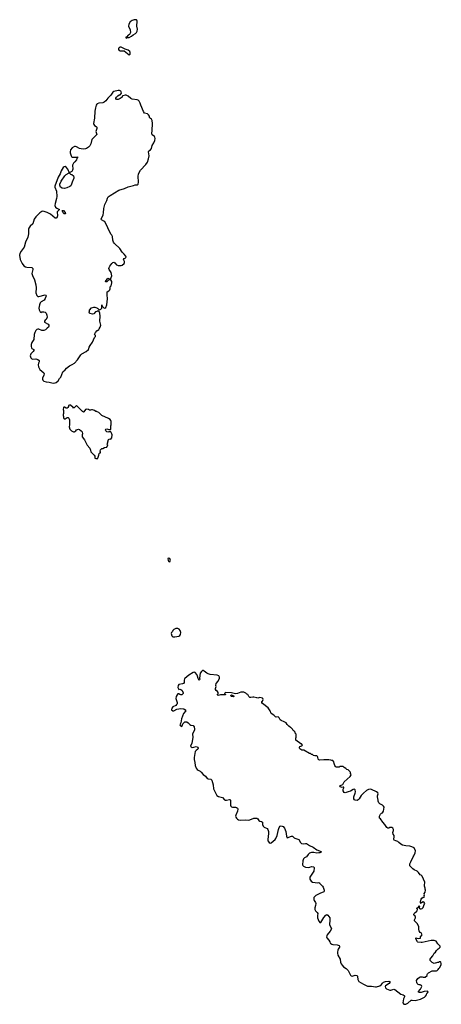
# Model space of a CAD drawing. Header units: inches. Extents: x 2228470 to 2445751, y 199914 to 300535.
# Tile 1 of 34: x 2228470 to 2236788, y 281122 to 300535. Entities that reach past the tile are written whole.
import ezdxf

# ---------------------------------------------------------------- set-up
doc = ezdxf.new("R2010")
doc.units = ezdxf.units.IN
doc.header["$MEASUREMENT"] = 0
for name, color, linetype in [('C2229', 7, 'Continuous'), ('C2238', 7, 'Continuous'), ('C2239', 7, 'Continuous'), ('C2330', 7, 'Continuous')]:
    doc.layers.add(name, color=color, linetype=linetype)

msp = doc.modelspace()

# ---------------------------------------------------------------- linework, layer by layer
at = {"layer": 'C2229', "color": 6, "elevation": 100}
for points in [[(2230000, 298873), (2229995, 298870), (2229982, 298850), (2229964, 298796), (2229954, 298730), (2229944, 298596), (2229928, 298488), (2229931, 298471), (2229945, 298450), (2229982, 298430), (2229995, 298415), (2229991, 298390), (2229976, 298350), (2229975, 298330), (2229991, 298270), (2229975, 298250), (2229918, 298202), (2229895, 298170), (2229876, 298090), (2229854, 298046), (2229830, 298021), (2229790, 297995), (2229770, 297988), (2229730, 297984), (2229686, 297986), (2229650, 297998), (2229590, 298027), (2229570, 298034), (2229550, 298033), (2229506, 298010), (2229475, 297970), (2229466, 297930), (2229468, 297910), (2229486, 297850), (2229495, 297835), (2229510, 297825), (2229598, 297822), (2229610, 297832), (2229614, 297830), (2229612, 297810), (2229601, 297799), (2229591, 297770), (2229559, 297730), (2229533, 297707), (2229511, 297670), (2229521, 297590), (2229514, 297566), (2229499, 297541), (2229458, 297522), (2229454, 297510), (2229474, 297490), (2229500, 297480), (2229534, 297454), (2229541, 297430), (2229537, 297410), (2229503, 297330), (2229486, 297275), (2229479, 297261), (2229457, 297243), (2229403, 297217), (2229352, 297208), (2229310, 297215), (2229275, 297235), (2229261, 297270), (2229261, 297290), (2229288, 297352), (2229362, 297458), (2229390, 297481), (2229447, 297513), (2229448, 297530), (2229434, 297554), (2229421, 297590), (2229390, 297629), (2229370, 297641), (2229350, 297637), (2229330, 297621), (2229290, 297554), (2229266, 297494), (2229230, 297433), (2229167, 297250), (2229167, 297230), (2229196, 297156), (2229200, 297050), (2229198, 297010), (2229168, 296908), (2229163, 296870), (2229180, 296840), (2229201, 296820), (2229254, 296790), (2229212, 296750), (2229215, 296670), (2229205, 296630), (2229190, 296619), (2229170, 296623), (2229079, 296699), (2229010, 296734), (2228954, 296754), (2228930, 296758), (2228910, 296755), (2228870, 296729), (2228790, 296649), (2228758, 296602), (2228727, 296513), (2228678, 296462), (2228653, 296427), (2228647, 296410), (2228642, 296310), (2228629, 296250), (2228587, 296150), (2228556, 296050), (2228498, 295970), (2228475, 295925), (2228470, 295890), (2228481, 295810), (2228518, 295730), (2228550, 295683), (2228582, 295662), (2228610, 295653), (2228710, 295651), (2228731, 295631), (2228733, 295610), (2228712, 295530), (2228724, 295490), (2228765, 295405), (2228790, 295310), (2228796, 295250), (2228787, 295150), (2228810, 295095), (2228830, 295076), (2228850, 295075), (2228970, 295113), (2228986, 295106), (2228991, 295091), (2228970, 295037), (2228953, 295007), (2228891, 294970), (2228875, 294950), (2228862, 294910), (2228851, 294850), (2228856, 294816), (2228872, 294772), (2228890, 294765), (2228906, 294774), (2228950, 294778), (2228970, 294770), (2228990, 294750), (2229006, 294710), (2229010, 294670), (2229000, 294640), (2228990, 294625), (2228971, 294610), (2228961, 294590), (2228961, 294570), (2229031, 294530), (2229047, 294510), (2229047, 294490), (2229036, 294470), (2229014, 294450), (2228977, 294423), (2228950, 294410), (2228930, 294405), (2228910, 294407), (2228850, 294432), (2228830, 294435), (2228810, 294429), (2228788, 294410), (2228769, 294370), (2228756, 294330), (2228748, 294232), (2228708, 294170), (2228698, 294130), (2228696, 294090), (2228703, 294063), (2228711, 294051), (2228751, 294031), (2228751, 294010), (2228738, 293990), (2228691, 293949), (2228680, 293910), (2228682, 293890), (2228690, 293866), (2228710, 293847), (2228730, 293844), (2228790, 293851), (2228830, 293835), (2228853, 293813), (2228855, 293790), (2228840, 293760), (2228833, 293730), (2228842, 293690), (2228870, 293639), (2228946, 293570), (2228953, 293550), (2228950, 293528), (2228921, 293470), (2228919, 293450), (2228930, 293426), (2228950, 293411), (2228990, 293397), (2229050, 293391), (2229130, 293371), (2229170, 293374), (2229190, 293384), (2229230, 293415), (2229257, 293463), (2229279, 293490), (2229324, 293590), (2229370, 293631), (2229397, 293663), (2229450, 293708), (2229505, 293735), (2229550, 293763), (2229610, 293828), (2229677, 293930), (2229695, 293945), (2229781, 293990), (2229829, 294030), (2229843, 294077), (2229859, 294110), (2229906, 294174), (2229948, 294272), (2229966, 294290), (2229966, 294310), (2229949, 294329), (2229965, 294370), (2230000, 294406)], [(2230000, 294786), (2229990, 294785), (2229967, 294773), (2229930, 294739), (2229910, 294728), (2229861, 294741), (2229846, 294750), (2229838, 294770), (2229846, 294790), (2229846, 294810), (2229890, 294852), (2229930, 294865), (2229950, 294865), (2229990, 294851), (2230000, 294846)], [(2230000, 292805), (2229991, 292809), (2229972, 292812), (2229949, 292830), (2229910, 292846), (2229890, 292844), (2229870, 292835), (2229850, 292835), (2229828, 292850), (2229790, 292857), (2229770, 292849), (2229738, 292802), (2229730, 292798), (2229710, 292809), (2229671, 292851), (2229590, 292926), (2229550, 292886), (2229538, 292882), (2229530, 292866), (2229526, 292890), (2229474, 292934), (2229464, 292936), (2229450, 292938), (2229434, 292930), (2229432, 292910), (2229422, 292890), (2229410, 292878), (2229390, 292878), (2229356, 292896), (2229344, 292896), (2229333, 292887), (2229326, 292850), (2229332, 292830), (2229332, 292770), (2229325, 292750), (2229325, 292730), (2229332, 292710), (2229332, 292690), (2229342, 292670), (2229350, 292665), (2229370, 292665), (2229410, 292694), (2229430, 292694), (2229440, 292680), (2229451, 292649), (2229451, 292550), (2229446, 292510), (2229462, 292462), (2229490, 292431), (2229530, 292411), (2229550, 292411), (2229561, 292419), (2229575, 292430), (2229590, 292451), (2229630, 292461), (2229650, 292458), (2229686, 292426), (2229702, 292410), (2229711, 292371), (2229705, 292350), (2229705, 292310), (2229751, 292251), (2229804, 292144), (2229852, 292090), (2229862, 292070), (2229865, 292045), (2229877, 292017), (2229942, 291950), (2229952, 291930), (2229954, 291890), (2229970, 291882), (2230000, 291884)]]:
    msp.add_lwpolyline(points, dxfattribs=at)
msp.add_lwpolyline([(2229350, 296706), (2229330, 296728), (2229318, 296758), (2229306, 296770), (2229332, 296770), (2229370, 296732), (2229374, 296710), (2229370, 296706)], close=True, dxfattribs=at)
at = {"layer": 'C2238', "color": 6, "elevation": 100}
for points in [[(2231410, 289918), (2231396, 289910), (2231402, 289870), (2231410, 289855), (2231430, 289848), (2231444, 289870), (2231430, 289909)], [(2231550, 288533), (2231510, 288513), (2231491, 288490), (2231486, 288474), (2231465, 288450), (2231458, 288430), (2231472, 288390), (2231494, 288370), (2231530, 288365), (2231610, 288381), (2231629, 288391), (2231645, 288415), (2231649, 288450), (2231639, 288490), (2231617, 288517), (2231592, 288532)], [(2232090, 287704), (2232078, 287702), (2232055, 287685), (2232031, 287650), (2232018, 287550), (2232022, 287530), (2232010, 287508), (2231990, 287546), (2231979, 287590), (2231963, 287623), (2231930, 287665), (2231910, 287669), (2231890, 287664), (2231806, 287614), (2231731, 287549), (2231723, 287537), (2231715, 287510), (2231715, 287470), (2231705, 287450), (2231681, 287440), (2231610, 287426), (2231594, 287410), (2231588, 287370), (2231601, 287341), (2231610, 287331), (2231630, 287335), (2231650, 287331), (2231670, 287315), (2231695, 287270), (2231693, 287250), (2231670, 287223), (2231650, 287223), (2231630, 287229), (2231610, 287244), (2231590, 287242), (2231576, 287224), (2231559, 287190), (2231553, 287150), (2231576, 287070), (2231574, 287046), (2231567, 287030), (2231550, 287013), (2231490, 286989), (2231470, 286958), (2231467, 286930), (2231490, 286911), (2231510, 286911), (2231570, 286939), (2231650, 286951), (2231710, 286946), (2231738, 286930), (2231745, 286910), (2231704, 286856), (2231661, 286750), (2231647, 286673), (2231632, 286630), (2231642, 286610), (2231670, 286602), (2231678, 286610), (2231689, 286651), (2231728, 286690), (2231768, 286692), (2231794, 286674), (2231830, 286638), (2231848, 286628), (2231890, 286616), (2231915, 286590), (2231922, 286550), (2231916, 286530), (2231883, 286470), (2231879, 286450), (2231884, 286390), (2231874, 286306), (2231867, 286270), (2231841, 286210), (2231850, 286198), (2231870, 286187), (2231906, 286190), (2231950, 286205), (2231982, 286190), (2231990, 286174), (2231982, 286150), (2231951, 286129), (2231931, 286109), (2231910, 285990), (2231912, 285950), (2231928, 285890), (2231933, 285830), (2231950, 285781), (2231970, 285751), (2231990, 285736), (2232030, 285718), (2232050, 285701), (2232090, 285651), (2232137, 285617), (2232170, 285577), (2232190, 285566), (2232239, 285559), (2232250, 285553), (2232261, 285541), (2232287, 285450), (2232292, 285370), (2232330, 285291), (2232362, 285242), (2232390, 285222), (2232448, 285208), (2232470, 285199), (2232510, 285151), (2232525, 285145), (2232550, 285146), (2232610, 285163), (2232618, 285158), (2232628, 285148), (2232630, 285134), (2232632, 285050), (2232638, 285030), (2232650, 285014), (2232670, 285006), (2232730, 285008), (2232750, 285002), (2232764, 284990), (2232773, 284970), (2232770, 284930), (2232732, 284850), (2232730, 284830), (2232735, 284810), (2232746, 284790), (2232765, 284770), (2232790, 284756), (2232830, 284750), (2232930, 284762), (2232990, 284753), (2233010, 284757), (2233090, 284792), (2233150, 284795), (2233170, 284781), (2233190, 284747), (2233210, 284733), (2233244, 284724), (2233261, 284710), (2233263, 284670), (2233274, 284634), (2233296, 284616), (2233350, 284587), (2233365, 284570), (2233372, 284552), (2233377, 284530), (2233377, 284490), (2233365, 284370), (2233368, 284348), (2233390, 284311), (2233410, 284301), (2233430, 284306), (2233509, 284370), (2233525, 284390), (2233551, 284450), (2233575, 284570), (2233590, 284610), (2233610, 284635), (2233630, 284644), (2233668, 284628), (2233694, 284594), (2233721, 284530), (2233734, 284434), (2233750, 284405), (2233830, 284438), (2233850, 284438), (2233883, 284403), (2233896, 284396), (2233974, 284374), (2234008, 284310), (2234030, 284291), (2234070, 284286), (2234110, 284294), (2234130, 284291), (2234190, 284251), (2234261, 284221), (2234331, 284170), (2234385, 284150), (2234422, 284130), (2234392, 284110), (2234370, 284106), (2234335, 284105), (2234274, 284114), (2234230, 284114), (2234210, 284111), (2234190, 284102), (2234163, 284077), (2234129, 284031), (2234090, 284010), (2234069, 283990), (2234056, 283950), (2234051, 283870), (2234056, 283856), (2234070, 283843), (2234110, 283823), (2234170, 283819), (2234196, 283824), (2234230, 283839), (2234271, 283831), (2234279, 283810), (2234270, 283748), (2234196, 283630), (2234191, 283590), (2234218, 283550), (2234250, 283531), (2234350, 283518), (2234370, 283522), (2234390, 283511), (2234396, 283496), (2234445, 283450), (2234454, 283434), (2234478, 283370), (2234478, 283350), (2234470, 283338), (2234390, 283310), (2234310, 283267), (2234291, 283250), (2234275, 283225), (2234271, 283190), (2234277, 283170), (2234305, 283130), (2234313, 283110), (2234308, 283070), (2234293, 283027), (2234291, 282990), (2234303, 282963), (2234341, 282930), (2234350, 282910), (2234344, 282870), (2234348, 282828), (2234370, 282762), (2234390, 282732), (2234410, 282738), (2234430, 282765), (2234470, 282836), (2234510, 282881), (2234530, 282891), (2234550, 282882), (2234586, 282830), (2234591, 282810), (2234591, 282769), (2234581, 282710), (2234585, 282690), (2234618, 282630), (2234623, 282610), (2234597, 282563), (2234536, 282490), (2234528, 282470), (2234526, 282446), (2234531, 282430), (2234567, 282387), (2234591, 282351), (2234598, 282330), (2234610, 282318), (2234630, 282306), (2234650, 282301), (2234736, 282296), (2234770, 282281), (2234781, 282270), (2234779, 282250), (2234752, 282208), (2234746, 282190), (2234738, 282150), (2234738, 282130), (2234746, 282090), (2234790, 282010), (2234801, 281950), (2234810, 281921), (2234830, 281891), (2234860, 281860), (2234910, 281831), (2234950, 281791), (2234997, 281697), (2235010, 281681), (2235030, 281679), (2235090, 281698), (2235130, 281691), (2235136, 281670), (2235141, 281610), (2235159, 281570), (2235250, 281516), (2235330, 281480), (2235410, 281479), (2235490, 281466), (2235512, 281468), (2235572, 281488), (2235607, 281513), (2235630, 281541), (2235650, 281556), (2235686, 281574), (2235750, 281581), (2235770, 281571), (2235772, 281550), (2235762, 281530), (2235690, 281488), (2235678, 281470), (2235685, 281450), (2235708, 281428), (2235770, 281401), (2235790, 281401), (2235850, 281418), (2235870, 281411), (2235990, 281325), (2236034, 281310), (2236057, 281297), (2236062, 281290), (2236062, 281270), (2236042, 281230), (2236032, 281150), (2236050, 281122), (2236090, 281125), (2236130, 281145), (2236190, 281202), (2236210, 281205), (2236270, 281198), (2236376, 281224), (2236454, 281266), (2236477, 281283), (2236494, 281306), (2236504, 281336), (2236518, 281350), (2236526, 281370), (2236518, 281378), (2236450, 281375), (2236390, 281358), (2236350, 281358), (2236330, 281366), (2236328, 281370), (2236378, 281422), (2236402, 281470), (2236394, 281494), (2236370, 281504), (2236350, 281505), (2236332, 281512), (2236312, 281532), (2236303, 281550), (2236301, 281590), (2236326, 281634), (2236350, 281652), (2236370, 281662), (2236410, 281662), (2236430, 281654), (2236470, 281654), (2236508, 281692), (2236508, 281708), (2236515, 281725), (2236535, 281745), (2236610, 281782), (2236690, 281785), (2236706, 281790), (2236728, 281810), (2236738, 281830), (2236758, 281850), (2236788, 281910), (2236787, 281927), (2236778, 281950), (2236770, 281958), (2236750, 281958), (2236732, 281948), (2236710, 281948), (2236690, 281938), (2236664, 281936), (2236650, 281926), (2236609, 281949), (2236568, 281988), (2236566, 282010), (2236578, 282030), (2236622, 282078), (2236649, 282131), (2236670, 282152), (2236690, 282182), (2236723, 282217), (2236746, 282230), (2236766, 282250), (2236766, 282270), (2236716, 282316), (2236686, 282370), (2236650, 282382), (2236590, 282379), (2236410, 282341), (2236390, 282341), (2236326, 282350), (2236316, 282356), (2236282, 282410), (2236288, 282432), (2236330, 282421), (2236375, 282425), (2236375, 282450), (2236408, 282490), (2236388, 282528), (2236370, 282538), (2236349, 282569), (2236343, 282597), (2236342, 282650), (2236318, 282710), (2236258, 282770), (2236258, 282790), (2236278, 282830), (2236278, 282850), (2236254, 282870), (2236247, 282890), (2236254, 282910), (2236270, 282930), (2236299, 282950), (2236310, 282965), (2236315, 282995), (2236298, 283010), (2236338, 283042), (2236350, 283072), (2236356, 283056), (2236351, 283030), (2236356, 283010), (2236370, 283002), (2236390, 283003), (2236410, 283011), (2236429, 283030), (2236447, 283093), (2236464, 283110), (2236450, 283129), (2236430, 283142), (2236398, 283122), (2236388, 283108), (2236378, 283130), (2236378, 283150), (2236390, 283194), (2236403, 283217), (2236430, 283234), (2236450, 283234), (2236458, 283250), (2236448, 283268), (2236455, 283290), (2236448, 283310), (2236468, 283330), (2236478, 283370), (2236468, 283390), (2236468, 283410), (2236455, 283450), (2236456, 283484), (2236466, 283510), (2236466, 283530), (2236408, 283650), (2236389, 283669), (2236370, 283678), (2236340, 283720), (2236310, 283748), (2236250, 283775), (2236228, 283790), (2236168, 283850), (2236169, 283889), (2236186, 283934), (2236234, 284030), (2236249, 284050), (2236275, 284110), (2236278, 284150), (2236250, 284206), (2236206, 284230), (2236170, 284242), (2236090, 284249), (2236021, 284261), (2235990, 284277), (2235953, 284313), (2235929, 284330), (2235890, 284343), (2235860, 284360), (2235849, 284370), (2235859, 284430), (2235858, 284450), (2235839, 284479), (2235829, 284509), (2235842, 284550), (2235842, 284570), (2235834, 284594), (2235810, 284608), (2235773, 284607), (2235750, 284598), (2235730, 284598), (2235710, 284606), (2235675, 284670), (2235632, 284712), (2235590, 284778), (2235568, 284790), (2235566, 284830), (2235590, 284874), (2235610, 284892), (2235630, 284894), (2235648, 284930), (2235658, 285010), (2235650, 285026), (2235628, 285048), (2235575, 285075), (2235555, 285095), (2235545, 285125), (2235544, 285150), (2235529, 285210), (2235529, 285231), (2235539, 285270), (2235535, 285290), (2235510, 285309), (2235410, 285359), (2235390, 285364), (2235350, 285358), (2235310, 285336), (2235250, 285283), (2235210, 285236), (2235170, 285172), (2235150, 285152), (2235130, 285142), (2235088, 285150), (2235076, 285156), (2235065, 285170), (2235063, 285210), (2235090, 285285), (2235094, 285314), (2235090, 285348), (2235079, 285359), (2235070, 285361), (2235050, 285355), (2234994, 285326), (2234950, 285309), (2234890, 285293), (2234870, 285299), (2234853, 285330), (2234855, 285365), (2234866, 285390), (2234862, 285402), (2234850, 285406), (2234830, 285398), (2234790, 285409), (2234789, 285430), (2234810, 285445), (2234842, 285458), (2234870, 285511), (2234990, 285612), (2235002, 285630), (2235008, 285650), (2234998, 285670), (2234998, 285690), (2234988, 285708), (2234950, 285746), (2234926, 285750), (2234906, 285770), (2234869, 285789), (2234850, 285808), (2234790, 285808), (2234770, 285798), (2234710, 285798), (2234698, 285810), (2234689, 285829), (2234675, 285870), (2234670, 285906), (2234647, 285927), (2234630, 285928), (2234610, 285938), (2234570, 285942), (2234470, 285942), (2234390, 285935), (2234370, 285939), (2234356, 285956), (2234352, 285992), (2234346, 286006), (2234330, 286024), (2234290, 286018), (2234266, 286030), (2234250, 286046), (2234230, 286046), (2234210, 286066), (2234190, 286068), (2234073, 286133), (2234035, 286135), (2233996, 286156), (2233988, 286170), (2233988, 286192), (2233996, 286204), (2234039, 286221), (2234048, 286230), (2234030, 286255), (2234018, 286258), (2233918, 286330), (2233918, 286370), (2233926, 286390), (2233926, 286450), (2233906, 286470), (2233906, 286490), (2233886, 286510), (2233863, 286523), (2233850, 286546), (2233826, 286570), (2233810, 286578), (2233783, 286603), (2233750, 286638), (2233728, 286670), (2233690, 286694), (2233630, 286717), (2233610, 286733), (2233590, 286769), (2233570, 286789), (2233530, 286785), (2233518, 286790), (2233486, 286826), (2233430, 286858), (2233412, 286910), (2233369, 286970), (2233259, 287050), (2233248, 287070), (2233246, 287090), (2233261, 287099), (2233276, 287130), (2233269, 287150), (2233258, 287158), (2233210, 287169), (2233170, 287161), (2233150, 287163), (2233090, 287181), (2233070, 287181), (2233030, 287169), (2233010, 287169), (2232988, 287190), (2232969, 287229), (2232950, 287238), (2232930, 287258), (2232890, 287278), (2232830, 287278), (2232770, 287250), (2232730, 287244), (2232650, 287266), (2232533, 287267), (2232514, 287250), (2232532, 287230), (2232530, 287226), (2232518, 287222), (2232430, 287222), (2232386, 287210), (2232368, 287230), (2232382, 287238), (2232389, 287250), (2232389, 287270), (2232374, 287290), (2232349, 287310), (2232335, 287330), (2232335, 287350), (2232348, 287390), (2232338, 287410), (2232349, 287450), (2232389, 287491), (2232415, 287550), (2232415, 287570), (2232396, 287596), (2232366, 287610), (2232230, 287626), (2232190, 287638), (2232165, 287650), (2232110, 287693)], [(2232690, 287186), (2232650, 287188), (2232626, 287210), (2232650, 287222), (2232673, 287213), (2232690, 287212), (2232694, 287190)]]:
    msp.add_lwpolyline(points, close=True, dxfattribs=at)
at = {"layer": 'C2239', "color": 6, "elevation": 100}
msp.add_lwpolyline([(2230470, 299994), (2230450, 299994), (2230430, 299982), (2230421, 299970), (2230418, 299950), (2230432, 299930), (2230450, 299923), (2230530, 299918), (2230630, 299845), (2230650, 299854), (2230653, 299890), (2230642, 299910), (2230610, 299937), (2230553, 299953), (2230528, 299970)], close=True, dxfattribs=at)
for points in [[(2230000, 294846), (2230010, 294841), (2230030, 294818), (2230050, 294816), (2230060, 294820), (2230073, 294827), (2230089, 294850), (2230090, 294912), (2230098, 294878), (2230110, 294874), (2230130, 294851), (2230150, 294846), (2230170, 294861), (2230187, 294910), (2230205, 295030), (2230196, 295110), (2230199, 295170), (2230230, 295190), (2230247, 295210), (2230255, 295230), (2230258, 295270), (2230275, 295290), (2230289, 295350), (2230288, 295370), (2230270, 295406), (2230230, 295406), (2230190, 295369), (2230170, 295364), (2230164, 295370), (2230170, 295392), (2230180, 295400), (2230210, 295442), (2230230, 295434), (2230238, 295418), (2230250, 295414), (2230262, 295418), (2230287, 295487), (2230275, 295550), (2230252, 295592), (2230235, 295610), (2230229, 295630), (2230235, 295650), (2230246, 295674), (2230290, 295731), (2230310, 295751), (2230330, 295754), (2230350, 295743), (2230382, 295702), (2230410, 295687), (2230470, 295690), (2230490, 295697), (2230529, 295730), (2230536, 295750), (2230540, 295770), (2230516, 295810), (2230530, 295824), (2230554, 295830), (2230573, 295850), (2230565, 295870), (2230530, 295913), (2230489, 295950), (2230443, 296023), (2230343, 296123), (2230324, 296150), (2230307, 296187), (2230300, 296260), (2230287, 296287), (2230267, 296307), (2230208, 296430), (2230184, 296490), (2230148, 296548), (2230130, 296565), (2230086, 296590), (2230080, 296600), (2230078, 296610), (2230106, 296654), (2230114, 296686), (2230123, 296730), (2230130, 296810), (2230153, 296890), (2230187, 296970), (2230202, 297018), (2230219, 297040), (2230254, 297066), (2230427, 297173), (2230539, 297210), (2230610, 297240), (2230715, 297265), (2230750, 297282), (2230790, 297276), (2230809, 297290), (2230816, 297330), (2230807, 297450), (2230812, 297490), (2230819, 297510), (2230854, 297570), (2230959, 297681), (2230991, 297729), (2231014, 297790), (2231027, 297850), (2231013, 297930), (2231021, 297950), (2231050, 297971), (2231070, 297996), (2231087, 298053), (2231118, 298110), (2231134, 298150), (2231140, 298190), (2231136, 298216), (2231129, 298230), (2231084, 298264), (2231075, 298290), (2231084, 298350), (2231091, 298490), (2231086, 298546), (2231071, 298571), (2231049, 298590), (2231034, 298610), (2231029, 298630), (2231010, 298662), (2230990, 298677), (2230935, 298695), (2230910, 298724), (2230859, 298850), (2230849, 298890), (2230830, 298930), (2230810, 298947), (2230790, 298955), (2230690, 298970), (2230664, 298984), (2230610, 299029), (2230570, 299049), (2230550, 299049), (2230504, 299036), (2230492, 299028), (2230490, 299009), (2230450, 298982), (2230410, 298964), (2230390, 298962), (2230370, 298969), (2230369, 298990), (2230378, 299010), (2230405, 299035), (2230430, 299051), (2230450, 299052), (2230460, 299060), (2230476, 299084), (2230475, 299110), (2230469, 299129), (2230439, 299139), (2230410, 299141), (2230330, 299122), (2230310, 299108), (2230271, 299049), (2230210, 298989), (2230167, 298933), (2230139, 298910), (2230110, 298897), (2230030, 298889), (2230000, 298873)], [(2230000, 294406), (2230004, 294410), (2230032, 294428), (2230041, 294439), (2230057, 294470), (2230069, 294510), (2230049, 294590), (2230058, 294690), (2230049, 294750), (2230039, 294780), (2230029, 294789), (2230000, 294786)], [(2230000, 291884), (2230010, 291885), (2230015, 291890), (2230035, 291950), (2230040, 291980), (2230050, 291994), (2230062, 291998), (2230066, 292010), (2230058, 292030), (2230065, 292055), (2230090, 292082), (2230110, 292082), (2230142, 292098), (2230192, 292108), (2230208, 292150), (2230198, 292170), (2230208, 292190), (2230209, 292210), (2230225, 292255), (2230250, 292272), (2230270, 292262), (2230290, 292292), (2230293, 292353), (2230290, 292368), (2230270, 292406), (2230230, 292408), (2230210, 292402), (2230190, 292409), (2230170, 292428), (2230162, 292450), (2230170, 292462), (2230190, 292471), (2230230, 292452), (2230266, 292454), (2230269, 292529), (2230274, 292550), (2230274, 292610), (2230269, 292630), (2230255, 292650), (2230224, 292670), (2230093, 292733), (2230030, 292792), (2230000, 292805)]]:
    msp.add_lwpolyline(points, dxfattribs=at)
at = {"layer": 'C2330', "color": 6, "elevation": 100}
msp.add_lwpolyline([(2230730, 300535), (2230690, 300520), (2230651, 300490), (2230622, 300450), (2230615, 300410), (2230652, 300332), (2230655, 300285), (2230634, 300246), (2230612, 300230), (2230582, 300198), (2230562, 300190), (2230562, 300182), (2230570, 300174), (2230596, 300184), (2230630, 300187), (2230678, 300210), (2230706, 300234), (2230755, 300265), (2230775, 300285), (2230789, 300310), (2230794, 300350), (2230782, 300410), (2230789, 300509), (2230784, 300524), (2230774, 300534)], close=True, dxfattribs=at)

doc.saveas('drawing.dxf')
